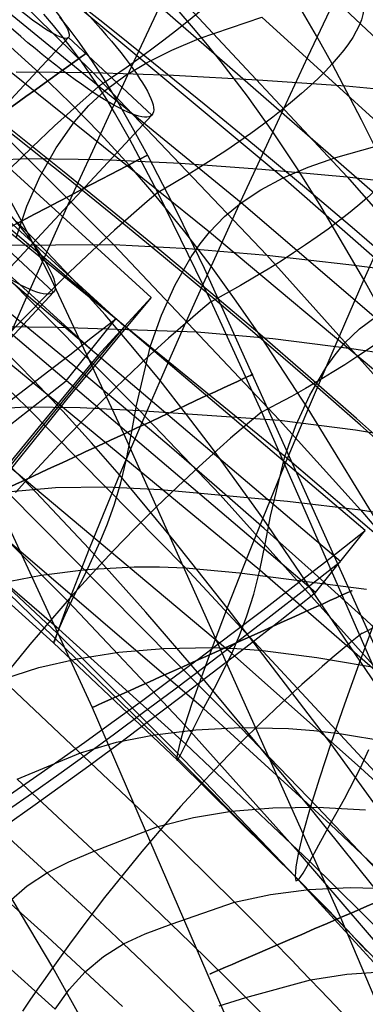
# Model space of a CAD drawing. Extents: x -919 to -345, y -585 to -19.
# Tile 112 of 123: x -454 to -442, y -172 to -138. Entities that reach past the tile are written whole.
import ezdxf

# ---------------------------------------------------------------- set-up
doc = ezdxf.new("R2010")
doc.units = 0
for name, color, linetype in [('LIMES_EST', 7, 'CONTINUOUS'), ('SCHIUMATO', 84, 'CONTINUOUS'), ('TELAIO', 3, 'CONTINUOUS')]:
    doc.layers.add(name, color=color, linetype=linetype)

msp = doc.modelspace()

# ---------------------------------------------------------------- linework, layer by layer
at = {"layer": 'LIMES_EST'}
for p, q in [((-466.242, -131.804, -36.09), (-449.21, -147.328, -36.291)), ((-467.177, -132.822, -36.674), (-450.147, -148.349, -36.863)), ((-468.112, -133.84, -37.257), (-451.085, -149.371, -37.435)), ((-465.819, -152.925, 9.532), (-452.107, -138.205, 12.916)), ((-449.179, -140.93, 12.916), (-452.107, -138.205, 12.916)), ((-449.179, -140.93, 12.916), (-462.838, -155.607, 9.545)), ((-441.694, -155.513, 221.808), (-459.207, -140.646, 223.488)), ((-442.564, -156.601, 222.365), (-460.076, -141.733, 224.047)), ((-443.434, -157.689, 222.921), (-460.946, -142.82, 224.606)), ((-455.561, -144.419, 52.279), (-452.634, -147.145, 52.279)), ((-466.806, -162.358, 48.784), (-452.634, -147.145, 52.279)), ((-449.21, -147.328, -36.291), (-451.085, -149.371, -37.435)), ((-452.19, -150.254, 223.763), (-450.451, -148.079, 222.648)), ((-443.434, -157.689, 222.921), (-441.694, -155.513, 221.808))]:
    msp.add_line(p, q, dxfattribs=at)
at = {"layer": 'LIMES_EST', "extrusion": (0.67183, 0.721909, 0.165808)}
for radius in [7, 3]:
    msp.add_circle((239.808, 80.581, -401.368), radius, dxfattribs=at)
at = {"layer": 'LIMES_EST', "extrusion": (0.672193, 0.721569, 0.165815)}
msp.add_circle((237.893, 120.567, -401.764), 7, dxfattribs=at)
at = {"layer": 'LIMES_EST', "extrusion": (-0.695577, 0.717164, 0.042999)}
msp.add_arc((109.313, 84.383, 205.241), 341.258, 337.69116, 22.17396, dxfattribs=at)
at = {"layer": 'LIMES_EST', "extrusion": (-0.696044, 0.716702, 0.043137)}
msp.add_arc((111.391, 84.811, 217.009), 340.189, 352.82269, 22.22502, dxfattribs=at)
at = {"layer": 'LIMES_EST', "extrusion": (-0.696183, 0.716564, 0.043175)}
msp.add_arc((109.116, 84.338, 205.492), 342.775, 337.6914, 22.17111, dxfattribs=at)
at = {"layer": 'LIMES_EST', "extrusion": (-0.696784, 0.715969, 0.04335)}
msp.add_arc((108.921, 84.293, 205.741), 344.292, 337.6916, 22.16829, dxfattribs=at)
at = {"layer": 'LIMES_EST', "extrusion": (-0.697235, 0.715522, 0.043483)}
msp.add_arc((110.976, 84.716, 217.502), 343.231, 352.79776, 22.21911, dxfattribs=at)
at = {"layer": 'SCHIUMATO'}
for p, q in [((-444.569, -143.132, 199.083), (-459.014, -131.089, 200.283)), ((-446.048, -144.004, 192.383), (-460.439, -132.252, 193.213)), ((-457.553, -133.222, 283.105), (-451.255, -139.438, 282.405)), ((-447.155, -145.033, 186.138), (-461.496, -133.517, 186.532)), ((-437.988, -146.635, 205.762), (-452.35, -134.104, 207.218)), ((-442.396, -136.1, -32.745), (-443.715, -138.893, -25.081)), ((-448.66, -136.324, 294.172), (-442.328, -143.102, 293.564)), ((-448.729, -136.729, -17.095), (-449.906, -139.244, -9.417)), ((-443.403, -138.151, -41.556), (-443.983, -137.163, -41.514)), ((-433.232, -145.864, 221.156), (-442.787, -136.851, 222.382)), ((-452.633, -137.79, -46.994), (-452.975, -137.383, -46.994)), ((-447.719, -137.876, -17.161), (-448.219, -137.298, -17.127)), ((-447.517, -138.244, 206.711), (-445.327, -137.488, 214.349)), ((-435.786, -146.172, 213.241), (-445.327, -137.488, 214.349)), ((-444.515, -152.908, 169.707), (-463.394, -137.56, 170.263)), ((-452.3, -138.204, -46.994), (-452.633, -137.79, -46.994)), ((-451.974, -138.625, -46.994), (-452.3, -138.204, -46.994)), ((-447.229, -138.462, -17.197), (-447.719, -137.876, -17.161)), ((-442.855, -139.131, -41.602), (-443.403, -138.151, -41.556)), ((-453.139, -139.446, -1.641), (-454.262, -138.429, -1.611)), ((-448.477, -138.65, 203.039), (-447.517, -138.244, 206.711)), ((-446.75, -139.057, -17.235), (-447.229, -138.462, -17.197)), ((-451.658, -139.054, -46.994), (-451.974, -138.625, -46.994)), ((-449.349, -139.084, 199.467), (-448.477, -138.65, 203.039)), ((-443.715, -138.893, -25.081), (-444.939, -141.512, -17.394)), ((-451.352, -139.489, -46.994), (-451.658, -139.054, -46.994)), ((-449.906, -139.244, -9.417), (-450.989, -141.584, -1.723)), ((-450.131, -139.556, 196), (-449.349, -139.084, 199.467)), ((-445.823, -140.27, -17.314), (-446.75, -139.057, -17.235)), ((-441.819, -141.096, -41.689), (-442.855, -139.131, -41.602)), ((-456.533, -139.48, 270.909), (-450.529, -145.472, 270.112)), ((-453.948, -139.413, 276.693), (-451.255, -139.438, 282.405)), ((-452.047, -140.498, -1.678), (-453.139, -139.446, -1.641)), ((-451.055, -139.931, -46.994), (-451.352, -139.489, -46.994)), ((-451.255, -139.438, 282.405), (-448.429, -139.532, 288.134)), ((-451.255, -139.438, 282.405), (-445.152, -145.845, 281.687)), ((-450.816, -140.06, 192.645), (-450.131, -139.556, 196)), ((-448.429, -139.532, 288.134), (-445.467, -139.688, 293.871)), ((-451.055, -139.931, -46.994), (-451.819, -140.602, -47.083)), ((-450.769, -140.38, -46.994), (-451.055, -139.931, -46.994)), ((-445.467, -139.688, 293.871), (-442.377, -139.906, 299.591)), ((-442.377, -139.906, 299.591), (-439.182, -140.203, 305.307)), ((-451.4, -140.593, 189.407), (-450.816, -140.06, 192.645)), ((-444.939, -141.512, -17.394), (-445.823, -140.27, -17.314)), ((-451.819, -140.602, -47.083), (-452.596, -141.31, -47.144)), ((-450.989, -141.584, -1.723), (-452.047, -140.498, -1.678)), ((-451.912, -141.174, 186.258), (-451.4, -140.593, 189.407)), ((-450.493, -140.835, -46.994), (-450.769, -140.38, -46.994)), ((-449.963, -141.759, -46.995), (-450.493, -140.835, -46.994)), ((-452.596, -141.31, -47.144), (-453.383, -142.051, -47.176)), ((-452.546, -142.076, 182.031), (-451.912, -141.174, 186.258)), ((-440.839, -143.083, -41.763), (-441.819, -141.096, -41.689)), ((-445.393, -156.905, 154.633), (-464.09, -141.464, 155.026)), ((-450.989, -141.584, -1.723), (-451.976, -143.745, 5.972)), ((-449.965, -142.702, -1.776), (-450.989, -141.584, -1.723)), ((-444.939, -141.512, -17.394), (-446.069, -143.958, -9.686)), ((-444.095, -142.78, -17.474), (-444.939, -141.512, -17.394)), ((-448.971, -143.645, -46.995), (-449.963, -141.759, -46.995)), ((-442.724, -142.413, 206.226), (-440.52, -141.801, 213.784)), ((-453.383, -142.051, -47.176), (-454.178, -142.826, -47.179)), ((-453.101, -143.074, 177.91), (-452.546, -142.076, 182.031)), ((-458.328, -142.654, 258.958), (-453.509, -142.453, 270.512)), ((-453.509, -142.453, 270.512), (-450.899, -142.486, 276.315)), ((-450.899, -142.486, 276.315), (-448.178, -142.618, 282.049)), ((-448.977, -143.852, -1.836), (-449.965, -142.702, -1.776)), ((-448.178, -142.618, 282.049), (-445.322, -142.826, 287.801)), ((-443.691, -142.756, 202.602), (-442.724, -142.413, 206.226)), ((-445.322, -142.826, 287.801), (-442.328, -143.102, 293.564)), ((-444.569, -143.132, 199.083), (-443.691, -142.756, 202.602)), ((-443.286, -144.07, -17.552), (-444.095, -142.78, -17.474)), ((-453.568, -144.129, 173.891), (-453.101, -143.074, 177.91)), ((-445.357, -143.55, 195.672), (-444.569, -143.132, 199.083)), ((-435.136, -151.43, 198.363), (-444.569, -143.132, 199.083)), ((-442.328, -143.102, 293.564), (-439.203, -143.448, 299.313)), ((-442.328, -143.102, 293.564), (-436.214, -150.076, 292.935)), ((-451.976, -143.745, 5.972), (-452.871, -145.73, 13.679)), ((-448.97, -143.644, -46.995), (-449.347, -143.963, -47.04)), ((-447.102, -147.476, -46.995), (-448.971, -143.645, -46.995)), ((-446.048, -144.004, 192.383), (-445.357, -143.55, 195.672)), ((-449.347, -143.963, -47.04), (-449.727, -144.291, -47.078)), ((-448.023, -145.029, -1.899), (-448.977, -143.852, -1.836)), ((-446.069, -143.958, -9.686), (-447.104, -146.231, -1.965)), ((-446.637, -144.491, 189.22), (-446.048, -144.004, 192.383)), ((-436.62, -152.089, 191.901), (-446.048, -144.004, 192.383)), ((-441.738, -146.703, -17.698), (-443.286, -144.07, -17.552)), ((-446.375, -159.822, 139.013), (-464.887, -144.32, 139.314)), ((-453.938, -145.203, 169.972), (-453.568, -144.129, 173.891)), ((-449.727, -144.291, -47.078), (-450.496, -144.973, -47.134)), ((-440.619, -144.181, -25.413), (-441.738, -146.703, -17.698)), ((-452.871, -145.73, 13.679), (-453.937, -144.665, 13.714)), ((-447.155, -145.033, 186.138), (-446.637, -144.491, 189.22)), ((-450.496, -144.973, -47.134), (-451.273, -145.688, -47.161)), ((-447.104, -146.231, -1.965), (-448.023, -145.029, -1.899)), ((-447.485, -145.451, 184.039), (-447.155, -145.033, 186.138)), ((-437.734, -152.945, 185.935), (-447.155, -145.033, 186.138)), ((-455.385, -145.494, 258.528), (-450.529, -145.472, 270.112)), ((-450.529, -145.472, 270.112), (-447.897, -145.606, 275.933)), ((-450.529, -145.472, 270.112), (-444.702, -151.638, 269.302)), ((-447.798, -145.905, 181.952), (-447.485, -145.451, 184.039)), ((-459.308, -145.657, 248.545), (-453.589, -151.168, 247.671)), ((-455.385, -145.494, 258.528), (-449.621, -151.298, 257.665)), ((-452.871, -145.73, 13.679), (-453.675, -147.535, 21.401)), ((-451.834, -146.823, 13.637), (-452.871, -145.73, 13.679)), ((-451.273, -145.688, -47.161), (-452.058, -146.435, -47.159)), ((-447.897, -145.606, 275.933), (-445.152, -145.845, 281.687)), ((-448.365, -146.892, 177.826), (-447.798, -145.905, 181.952)), ((-445.152, -145.845, 281.687), (-442.269, -146.168, 287.463)), ((-445.152, -145.845, 281.687), (-439.245, -152.434, 280.951)), ((-452.058, -146.435, -47.159), (-452.848, -147.212, -47.128)), ((-447.104, -146.231, -1.965), (-448.046, -148.327, 5.755)), ((-446.219, -147.456, -2.031), (-447.104, -146.231, -1.965)), ((-442.269, -146.168, 287.463), (-439.246, -146.567, 293.252)), ((-450.827, -147.941, 13.589), (-451.834, -146.823, 13.637)), ((-441.738, -146.703, -17.698), (-442.765, -149.055, -9.964)), ((-438.784, -152.072, -17.934), (-441.738, -146.703, -17.698)), ((-448.845, -147.949, 173.78), (-448.365, -146.892, 177.826)), ((-453.675, -147.535, 21.401), (-454.391, -149.158, 29.135)), ((-452.848, -147.212, -47.128), (-453.64, -148.016, -47.068)), ((-447.102, -147.475, -46.995), (-447.472, -147.783, -47.038)), ((-445.325, -151.35, -46.996), (-447.102, -147.476, -46.995)), ((-445.36, -148.7, -2.095), (-446.219, -147.456, -2.031)), ((-447.472, -147.783, -47.038), (-447.844, -148.1, -47.075)), ((-453.64, -148.016, -47.068), (-454.432, -148.847, -46.978)), ((-449.847, -149.084, 13.538), (-450.827, -147.941, 13.589)), ((-449.227, -149.03, 169.834), (-448.845, -147.949, 173.78)), ((-447.844, -148.1, -47.075), (-448.597, -148.759, -47.127)), ((-441.9, -148.434, 189.052), (-441.311, -147.994, 192.139)), ((-454.553, -148.354, 252.977), (-452.485, -148.378, 258.097)), ((-452.485, -148.378, 258.097), (-447.594, -148.534, 269.708)), ((-448.046, -148.327, 5.755), (-448.894, -150.249, 13.484)), ((-447.594, -148.534, 269.708), (-444.942, -148.769, 275.548)), ((-442.418, -148.938, 186.034), (-441.9, -148.434, 189.052)), ((-448.597, -148.759, -47.127), (-449.358, -149.45, -47.15)), ((-443.7, -151.236, -2.22), (-445.36, -148.7, -2.095)), ((-444.942, -148.769, 275.548), (-442.173, -149.117, 281.322)), ((-453.339, -150.228, 29.102), (-454.391, -149.158, 29.135)), ((-448.894, -150.249, 13.484), (-449.847, -149.084, 13.538)), ((-449.72, -151.118, 162.234), (-449.227, -149.03, 169.834)), ((-442.765, -149.055, -9.964), (-443.7, -151.236, -2.22)), ((-442.75, -149.338, 183.963), (-442.418, -148.938, 186.034)), ((-442.173, -149.117, 281.322), (-439.265, -149.555, 287.12)), ((-449.358, -149.45, -47.15), (-450.125, -150.172, -47.146)), ((-443.064, -149.779, 181.889), (-442.75, -149.338, 183.963)), ((-443.637, -150.757, 177.756), (-443.064, -149.779, 181.889)), ((-447.366, -161.757, 122.909), (-461.073, -150.027, 123.145)), ((-452.31, -151.319, 29.064), (-453.339, -150.228, 29.102)), ((-450.125, -150.172, -47.146), (-450.896, -150.923, -47.112)), ((-448.894, -150.249, 13.484), (-449.651, -151.994, 21.226)), ((-447.967, -151.434, 13.43), (-448.894, -150.249, 13.484)), ((-450.896, -150.923, -47.112), (-451.669, -151.701, -47.049)), ((-444.124, -151.818, 173.681), (-443.637, -150.757, 177.756)), ((-452.443, -158.973, 106.984), (-461.512, -151.148, 107.103)), ((-455.376, -151.264, 242.728), (-453.589, -151.168, 247.671)), ((-453.589, -151.168, 247.671), (-451.701, -151.196, 252.54)), ((-453.589, -151.168, 247.671), (-448.006, -156.822, 246.79)), ((-451.303, -152.43, 29.022), (-452.31, -151.319, 29.064)), ((-451.701, -151.196, 252.54), (-449.621, -151.298, 257.665)), ((-449.895, -152.092, 158.494), (-449.72, -151.118, 162.234)), ((-449.621, -151.298, 257.665), (-444.702, -151.638, 269.302)), ((-449.621, -151.298, 257.665), (-446.791, -154.251, 257.233)), ((-445.324, -151.349, -46.996), (-445.686, -151.648, -47.037)), ((-435.053, -174.773, -46.997), (-445.325, -151.35, -46.996)), ((-443.7, -151.236, -2.22), (-444.541, -153.244, 5.521)), ((-437.383, -161.566, -2.628), (-443.7, -151.236, -2.22)), ((-447.06, -152.636, 13.375), (-447.967, -151.434, 13.43)), ((-445.686, -151.648, -47.037), (-446.05, -151.954, -47.071)), ((-444.702, -151.638, 269.302), (-442.033, -151.976, 275.158)), ((-444.702, -151.638, 269.302), (-441.857, -154.781, 268.892)), ((-453.439, -153.969, 44.558), (-455.563, -151.85, 44.616)), ((-451.669, -151.701, -47.049), (-452.44, -152.504, -46.956)), ((-449.651, -151.994, 21.226), (-450.316, -153.56, 28.978)), ((-446.05, -151.954, -47.071), (-446.417, -152.269, -47.099)), ((-444.515, -152.908, 169.707), (-444.124, -151.818, 173.681)), ((-442.033, -151.976, 275.158), (-439.245, -152.434, 280.951)), ((-450.069, -153.001, 154.731), (-449.895, -152.092, 158.494)), ((-446.417, -152.269, -47.099), (-446.786, -152.592, -47.12)), ((-452.44, -152.504, -46.956), (-453.209, -153.33, -46.835)), ((-450.316, -153.56, 28.978), (-451.303, -152.43, 29.022)), ((-446.786, -152.592, -47.12), (-447.528, -153.26, -47.14)), ((-445.292, -155.079, 13.268), (-447.06, -152.636, 13.375)), ((-450.27, -153.832, 150.906), (-450.069, -153.001, 154.731)), ((-445.024, -155.011, 162.105), (-444.515, -152.908, 169.707)), ((-439.877, -156.875, 169.584), (-444.515, -152.908, 169.707)), ((-453.209, -153.33, -46.835), (-453.971, -154.175, -46.685)), ((-447.528, -153.26, -47.14), (-448.276, -153.959, -47.133)), ((-444.541, -153.244, 5.521), (-445.292, -155.079, 13.268)), ((-450.316, -153.56, 28.978), (-450.892, -154.946, 36.733)), ((-448.398, -155.868, 28.886), (-450.316, -153.56, 28.978)), ((-454.258, -154.154, 237.291), (-452.566, -154.002, 242.289)), ((-451.382, -156.151, 44.487), (-453.439, -153.969, 44.558)), ((-452.566, -154.002, 242.289), (-450.773, -153.97, 247.232)), ((-450.773, -153.97, 247.232), (-448.878, -154.07, 252.103)), ((-450.497, -154.589, 147.02), (-450.27, -153.832, 150.906)), ((-448.276, -153.959, -47.133), (-449.027, -154.686, -47.096)), ((-448.878, -154.07, 252.103), (-444.423, -154.473, 262.935)), ((-454.258, -154.154, 237.291), (-446.074, -162.427, 235.964)), ((-446.791, -154.251, 257.233), (-438.592, -163.38, 255.924)), ((-457.295, -154.732, 227.425), (-449.088, -162.68, 226.158)), ((-450.741, -155.274, 143.081), (-450.497, -154.589, 147.02)), ((-449.027, -154.686, -47.096), (-449.779, -155.438, -47.03)), ((-444.423, -154.473, 262.935), (-441.857, -154.781, 268.892)), ((-441.857, -154.781, 268.892), (-439.178, -155.228, 274.764)), ((-441.857, -154.781, 268.892), (-433.623, -164.483, 267.64)), ((-452.505, -159.117, 75.533), (-456.873, -155.014, 75.62)), ((-450.892, -154.946, 36.733), (-451.382, -156.151, 44.487)), ((-445.292, -155.079, 13.268), (-445.956, -156.738, 21.026)), ((-438.515, -165.029, 12.889), (-445.292, -155.079, 13.268)), ((-445.208, -155.991, 158.381), (-445.024, -155.011, 162.105)), ((-452.634, -159.452, 90.999), (-457.073, -155.442, 91.068)), ((-450.993, -155.892, 139.1), (-450.741, -155.274, 143.081)), ((-449.779, -155.438, -47.03), (-450.529, -156.215, -46.936)), ((-452.105, -158.01, 60.003), (-454.221, -155.884, 60.064)), ((-451.382, -156.151, 44.487), (-451.786, -157.173, 52.237)), ((-451.482, -156.945, 131.059), (-450.993, -155.892, 139.1)), ((-449.39, -158.378, 44.407), (-451.382, -156.151, 44.487)), ((-446.534, -158.219, 28.793), (-448.398, -155.868, 28.886)), ((-445.393, -156.905, 154.633), (-445.208, -155.991, 158.381)), ((-450.529, -156.215, -46.936), (-451.274, -157.013, -46.812)), ((-453.07, -157.074, 231.897), (-451.494, -156.879, 236.854)), ((-451.494, -156.879, 236.854), (-449.801, -156.787, 241.848)), ((-449.801, -156.787, 241.848), (-448.915, -156.787, 244.332)), ((-448.915, -156.787, 244.332), (-448.006, -156.822, 246.79)), ((-448.006, -156.822, 246.79), (-446.108, -156.994, 251.663)), ((-448.006, -156.822, 246.79), (-439.894, -165.553, 245.472)), ((-445.956, -156.738, 21.026), (-446.534, -158.219, 28.793)), ((-454.53, -157.354, 227.006), (-453.07, -157.074, 231.897)), ((-451.786, -157.173, 52.237), (-452.105, -158.01, 60.003)), ((-451.274, -157.013, -46.812), (-452.014, -157.83, -46.66)), ((-451.908, -157.79, 123.002), (-451.482, -156.945, 131.059)), ((-446.108, -156.994, 251.663), (-441.644, -157.571, 262.509)), ((-445.607, -157.742, 150.817), (-445.393, -156.905, 154.633)), ((-440.811, -160.887, 154.536), (-445.393, -156.905, 154.633)), ((-452.014, -157.83, -46.66), (-452.744, -158.663, -46.48)), ((-452.225, -158.465, 114.998), (-451.908, -157.79, 123.002)), ((-445.848, -158.505, 146.934), (-445.607, -157.742, 150.817)), ((-457.159, -158.167, 217.282), (-448.971, -165.902, 216.14)), ((-452.105, -158.01, 60.003), (-452.341, -158.657, 67.794)), ((-448.025, -162.343, 59.864), (-452.105, -158.01, 60.003)), ((-446.534, -158.219, 28.793), (-447.03, -159.519, 36.56)), ((-442.896, -162.986, 28.614), (-446.534, -158.219, 28.793)), ((-452.443, -158.973, 106.984), (-452.225, -158.465, 114.998)), ((-447.444, -160.639, 44.325), (-449.39, -158.378, 44.407)), ((-446.107, -159.197, 142.995), (-445.848, -158.505, 146.934)), ((-441.214, -158.308, 5.314), (-441.856, -160.04, 13.071)), ((-452.744, -158.663, -46.48), (-453.463, -159.511, -46.273)), ((-452.341, -158.657, 67.794), (-452.505, -159.117, 75.533)), ((-452.505, -159.117, 75.533), (-452.606, -159.387, 83.194)), ((-452.579, -159.308, 98.918), (-452.443, -158.973, 106.984)), ((-448.286, -163.326, 75.418), (-452.505, -159.117, 75.533)), ((-447.99, -163.002, 106.89), (-452.443, -158.973, 106.984)), ((-446.375, -159.822, 139.013), (-446.107, -159.197, 142.995)), ((-441.807, -159.116, -46.996), (-442.154, -159.396, -47.034)), ((-453.463, -159.511, -46.273), (-454.17, -160.369, -46.039)), ((-452.634, -159.452, 90.999), (-452.579, -159.308, 98.918)), ((-452.606, -159.387, 83.194), (-452.634, -159.452, 90.999)), ((-448.286, -163.563, 90.905), (-452.634, -159.452, 90.999)), ((-450.347, -159.78, 231.462), (-448.776, -159.644, 236.41)), ((-448.776, -159.644, 236.41), (-447.085, -159.615, 241.401)), ((-447.03, -159.519, 36.56), (-447.444, -160.639, 44.325)), ((-447.085, -159.615, 241.401), (-446.199, -159.649, 243.884)), ((-442.154, -159.396, -47.034), (-442.504, -159.684, -47.065)), ((-451.802, -160.008, 226.583), (-450.347, -159.78, 231.462)), ((-446.901, -160.891, 130.969), (-446.375, -159.822, 139.013)), ((-441.856, -163.833, 138.925), (-446.375, -159.822, 139.013)), ((-446.199, -159.649, 243.884), (-445.29, -159.719, 246.343)), ((-445.29, -159.719, 246.343), (-443.39, -159.965, 251.22)), ((-443.39, -159.965, 251.22), (-438.917, -160.716, 262.079)), ((-442.855, -159.98, -47.089), (-443.208, -160.283, -47.107)), ((-442.504, -159.684, -47.065), (-442.855, -159.98, -47.089)), ((-454.416, -160.727, 216.896), (-453.149, -160.318, 221.762)), ((-453.149, -160.318, 221.762), (-451.802, -160.008, 226.583)), ((-443.208, -160.283, -47.107), (-443.562, -160.593, -47.117)), ((-441.856, -160.04, 13.071), (-442.416, -161.6, 20.838)), ((-447.444, -160.639, 44.325), (-447.776, -161.581, 52.086)), ((-443.623, -165.236, 44.164), (-447.444, -160.639, 44.325)), ((-443.562, -160.593, -47.117), (-443.918, -160.911, -47.121)), ((-447.366, -161.757, 122.909), (-446.901, -160.891, 130.969)), ((-443.918, -160.911, -47.121), (-444.631, -161.566, -47.107)), ((-447.776, -161.581, 52.086), (-448.025, -162.343, 59.864)), ((-444.631, -161.566, -47.107), (-445.346, -162.248, -47.065)), ((-442.416, -161.6, 20.838), (-442.896, -162.986, 28.614)), ((-447.726, -162.46, 114.904), (-447.366, -161.757, 122.909)), ((-442.921, -165.812, 122.815), (-447.366, -161.757, 122.909)), ((-448.025, -162.343, 59.864), (-448.191, -162.925, 67.665)), ((-444.04, -166.793, 59.722), (-448.025, -162.343, 59.864)), ((-445.346, -162.248, -47.065), (-446.059, -162.954, -46.994)), ((-450.427, -162.942, 221.353), (-449.088, -162.68, 226.158)), ((-449.088, -162.68, 226.158), (-447.64, -162.505, 231.025)), ((-449.088, -162.68, 226.158), (-442.992, -168.825, 225.338)), ((-447.99, -163.002, 106.89), (-447.726, -162.46, 114.904)), ((-447.64, -162.505, 231.025), (-446.074, -162.427, 235.964)), ((-446.074, -162.427, 235.964), (-444.387, -162.461, 240.95)), ((-446.074, -162.427, 235.964), (-443.374, -165.217, 235.549)), ((-444.387, -162.461, 240.95), (-443.502, -162.528, 243.434)), ((-443.502, -162.528, 243.434), (-442.593, -162.633, 245.893)), ((-442.593, -162.633, 245.893), (-440.691, -162.954, 250.775)), ((-451.684, -163.306, 216.511), (-450.427, -162.942, 221.353)), ((-448.191, -162.925, 67.665), (-448.286, -163.326, 75.418)), ((-448.176, -163.376, 98.825), (-447.99, -163.002, 106.89)), ((-443.633, -167.123, 106.794), (-447.99, -163.002, 106.89)), ((-446.059, -162.954, -46.994), (-446.77, -163.683, -46.895)), ((-442.896, -162.986, 28.614), (-443.298, -164.198, 36.391)), ((-435.867, -172.715, 28.283), (-442.896, -162.986, 28.614)), ((-453.912, -164.233, 207.051), (-451.684, -163.306, 216.511)), ((-448.286, -163.326, 75.418), (-448.321, -163.544, 83.091)), ((-444.157, -167.647, 75.298), (-448.286, -163.326, 75.418)), ((-448.286, -163.563, 90.905), (-448.176, -163.376, 98.825)), ((-441.856, -163.833, 138.925), (-441.571, -163.199, 142.91)), ((-448.321, -163.544, 83.091), (-448.286, -163.563, 90.905)), ((-444.033, -167.772, 90.808), (-448.286, -163.563, 90.905)), ((-446.77, -163.683, -46.895), (-447.475, -164.431, -46.767)), ((-452.664, -170.843, -44.802), (-456.824, -163.859, -44.862)), ((-442.417, -164.922, 130.877), (-441.856, -163.833, 138.925)), ((-437.429, -167.952, 138.837), (-441.856, -163.833, 138.925)), ((-453.912, -164.233, 207.051), (-449.838, -168.034, 206.565)), ((-447.475, -164.431, -46.767), (-448.172, -165.197, -46.612)), ((-443.298, -164.198, 36.391), (-443.623, -165.236, 44.164)), ((-455.582, -165.04, 198.984), (-451.507, -168.759, 198.509)), ((-442.921, -165.812, 122.815), (-442.417, -164.922, 130.877)), ((-448.172, -165.197, -46.612), (-448.859, -165.978, -46.429)), ((-447.719, -165.58, 220.964), (-446.383, -165.364, 225.758)), ((-446.383, -165.364, 225.758), (-444.938, -165.24, 230.616)), ((-444.938, -165.24, 230.616), (-443.374, -165.217, 235.549)), ((-443.623, -165.236, 44.164), (-443.871, -166.102, 51.934)), ((-439.89, -169.91, 44.011), (-443.623, -165.236, 44.164)), ((-443.374, -165.217, 235.549), (-441.688, -165.314, 240.531)), ((-443.374, -165.217, 235.549), (-439.968, -168.821, 235.176)), ((-448.971, -165.902, 216.14), (-447.719, -165.58, 220.964)), ((-443.323, -166.545, 114.807), (-442.921, -165.812, 122.815)), ((-438.571, -169.971, 122.72), (-442.921, -165.812, 122.815)), ((-456.938, -166.116, 191.171), (-452.851, -169.768, 190.761)), ((-451.187, -166.756, 206.731), (-448.971, -165.902, 216.14)), ((-448.859, -165.978, -46.429), (-449.534, -166.772, -46.219)), ((-448.971, -165.902, 216.14), (-446.277, -168.554, 215.776)), ((-443.871, -166.102, 51.934), (-444.04, -166.793, 59.722)), ((-443.633, -167.123, 106.794), (-443.323, -166.545, 114.807)), ((-452.096, -167.137, 202.501), (-451.187, -166.756, 206.731)), ((-449.534, -166.772, -46.219), (-450.195, -167.576, -45.983)), ((-444.04, -166.793, 59.722), (-444.131, -167.308, 67.534)), ((-440.147, -171.326, 59.585), (-444.04, -166.793, 59.722)), ((-452.852, -167.509, 198.679), (-452.096, -167.137, 202.501)), ((-443.869, -167.538, 98.73), (-443.633, -167.123, 106.794)), ((-439.373, -171.345, 106.698), (-443.633, -167.123, 106.794)), ((-453.555, -167.978, 194.805), (-452.852, -167.509, 198.679)), ((-450.195, -167.576, -45.983), (-450.841, -168.388, -45.722)), ((-444.131, -167.308, 67.534), (-444.157, -167.647, 75.298)), ((-444.033, -167.772, 90.808), (-443.869, -167.538, 98.73)), ((-444.157, -167.647, 75.298), (-444.127, -167.807, 82.985)), ((-440.124, -172.057, 75.183), (-444.157, -167.647, 75.298)), ((-444.127, -167.807, 82.985), (-444.033, -167.772, 90.808)), ((-439.877, -172.078, 90.714), (-444.033, -167.772, 90.808)), ((-454.199, -168.542, 190.909), (-453.555, -167.978, 194.805)), ((-449.838, -168.034, 206.565), (-448.503, -169.321, 206.362)), ((-446.277, -168.554, 215.776), (-445.017, -168.279, 220.615)), ((-445.017, -168.279, 220.615), (-443.674, -168.113, 225.429)), ((-443.674, -168.113, 225.429), (-442.224, -168.042, 230.305)), ((-442.224, -168.042, 230.305), (-440.657, -168.075, 235.248)), ((-450.841, -168.388, -45.722), (-451.468, -169.205, -45.437)), ((-448.503, -169.321, 206.362), (-446.277, -168.554, 215.776)), ((-446.277, -168.554, 215.776), (-445.606, -169.231, 215.661)), ((-451.507, -168.759, 198.509), (-450.841, -169.385, 198.41)), ((-442.992, -168.825, 225.338), (-442.31, -169.545, 225.228)), ((-451.468, -169.205, -45.437), (-452.076, -170.024, -45.13)), ((-445.606, -169.231, 215.661), (-444.937, -169.911, 215.527)), ((-450.841, -169.385, 198.41), (-450.181, -170.011, 198.295)), ((-449.42, -169.667, 202.122), (-448.503, -169.321, 206.362)), ((-448.503, -169.321, 206.362), (-447.842, -169.967, 206.235)), ((-442.31, -169.545, 225.228), (-441.972, -169.906, 225.161)), ((-455.265, -169.891, 183.412), (-452.581, -172.308, 183.174)), ((-452.851, -169.768, 190.761), (-451.524, -170.995, 190.575)), ((-450.181, -170.011, 198.295), (-449.42, -169.667, 202.122)), ((-447.842, -169.967, 206.235), (-447.185, -170.612, 206.088)), ((-444.937, -169.911, 215.527), (-444.274, -170.593, 215.366)), ((-441.972, -169.906, 225.161), (-441.636, -170.267, 225.085)), ((-452.076, -170.024, -45.13), (-452.664, -170.843, -44.802)), ((-450.884, -170.454, 194.438), (-450.181, -170.011, 198.295)), ((-450.181, -170.011, 198.295), (-449.527, -170.635, 198.162)), ((-451.524, -170.995, 190.575), (-450.884, -170.454, 194.438)), ((-449.527, -170.635, 198.162), (-448.878, -171.258, 198.012)), ((-447.185, -170.612, 206.088), (-446.533, -171.258, 205.922)), ((-444.274, -170.593, 215.366), (-443.946, -170.933, 215.274)), ((-452.664, -170.843, -44.802), (-452.932, -171.225, -44.639)), ((-448.686, -177.935, -44.733), (-452.664, -170.843, -44.802)), ((-452.081, -171.612, 186.823), (-451.524, -170.995, 190.575)), ((-451.524, -170.995, 190.575), (-450.219, -172.217, 190.333)), ((-443.946, -170.933, 215.274), (-443.619, -171.272, 215.173)), ((-442.336, -171.075, 220.045), (-440.972, -170.985, 224.897)), ((-452.932, -171.225, -44.639), (-453.2, -171.61, -44.466)), ((-448.878, -171.258, 198.012), (-445.023, -175.006, 196.928)), ((-446.533, -171.258, 205.922), (-445.885, -171.901, 205.734)), ((-445.885, -171.901, 205.734), (-443.619, -171.272, 215.173)), ((-443.619, -171.272, 215.173), (-442.336, -171.075, 220.045)), ((-443.619, -171.272, 215.173), (-443.294, -171.61, 215.063)), ((-453.2, -171.61, -44.466), (-453.465, -171.995, -44.282)), ((-452.581, -172.308, 183.174), (-452.081, -171.612, 186.823)), ((-443.294, -171.61, 215.063), (-442.972, -171.946, 214.944)), ((-453.465, -171.995, -44.282), (-453.728, -172.381, -44.088)), ((-446.819, -172.195, 201.487), (-445.885, -171.901, 205.734)), ((-445.885, -171.901, 205.734), (-444.601, -173.184, 205.305)), ((-442.972, -171.946, 214.944), (-442.334, -172.615, 214.684))]:
    msp.add_line(p, q, dxfattribs=at)
at = {"layer": 'SCHIUMATO', "extrusion": (-0.496094, 0.84336, -0.206482)}
msp.add_arc((463.35, -11.267, 115.455), 12.918, 169.1458, 253.6977, dxfattribs=at)
at = {"layer": 'SCHIUMATO', "extrusion": (-0.421994, 0.871092, -0.251236)}
msp.add_arc((470.143, -16.351, 76.138), 12.912, 169.8676, 254.4321, dxfattribs=at)
at = {"layer": 'SCHIUMATO', "extrusion": (-0.39671, 0.879177, -0.263951)}
msp.add_arc((471.44, -19.856, 60.113), 12.836, 170.7246, 255.3265, dxfattribs=at)
at = {"layer": 'SCHIUMATO', "extrusion": (-0.384335, 0.883728, -0.267041)}
msp.add_arc((471.827, -22.57, 49.948), 12.737, 171.3069, 255.9494, dxfattribs=at)
at = {"layer": 'SCHIUMATO', "extrusion": (-0.371892, 0.890368, -0.262568)}
msp.add_arc((471.871, -26.988, 34.969), 12.536, 172.0091, 256.7406, dxfattribs=at)
at = {"layer": 'TELAIO'}
for p, q in [((-452.425, -137.494, -36.09), (-452.102, -137.907, -36.09)), ((-452.102, -137.907, -36.09), (-451.787, -138.327, -36.09)), ((-451.787, -138.327, -36.09), (-451.481, -138.756, -36.09)), ((-451.481, -138.756, -36.09), (-451.184, -139.193, -36.09)), ((-451.184, -139.193, -36.09), (-450.895, -139.637, -36.09)), ((-450.895, -139.637, -36.09), (-450.344, -140.537, -36.09)), ((-450.344, -140.537, -36.09), (-449.825, -141.442, -36.09)), ((-449.825, -141.442, -36.09), (-449.336, -142.335, -36.09)), ((-449.336, -142.335, -36.09), (-448.281, -144.371, -36.09)), ((-454.176, -143.884, -41.09), (-453.761, -144.647, -41.09)), ((-454.176, -143.884, -31.09), (-453.761, -144.647, -31.09)), ((-448.281, -144.371, -36.09), (-447.343, -146.3, -36.09)), ((-453.761, -144.647, -41.09), (-452.811, -146.491, -41.09)), ((-453.761, -144.647, -31.09), (-452.811, -146.491, -31.09)), ((-452.811, -146.491, -41.09), (-450.17, -152.126, -41.09)), ((-452.811, -146.491, -31.09), (-450.17, -152.126, -31.09)), ((-447.343, -146.3, -36.09), (-437.965, -167.118, -36.09)), ((-457.342, -148.611, -36.09), (-451.277, -161.722, -36.09)), ((-450.17, -152.126, -41.09), (-442.558, -169.095, -41.09)), ((-450.17, -152.126, -31.09), (-442.558, -169.095, -31.09)), ((-451.277, -161.722, -36.09), (-443.164, -180.488, -36.09)), ((-442.558, -169.095, -41.09), (-438.542, -178.581, -41.09)), ((-442.558, -169.095, -31.09), (-438.542, -178.581, -31.09))]:
    msp.add_line(p, q, dxfattribs=at)
at = {"layer": 'TELAIO', "extrusion": (-0.582768, 0.812638, 3.47455e-14)}
msp.add_circle((452.753, -36.09, 150.35), 5, dxfattribs=at)
at = {"layer": 'TELAIO', "extrusion": (-0.463246, 0.886229, 8.59709e-14)}
msp.add_circle((469.143, -36.098, 82.012), 4.992, dxfattribs=at)
at = {"layer": 'TELAIO', "extrusion": (-0.420869, 0.907121, 8.10018e-15)}
msp.add_circle((472.384, -36.09, 51.466), 5, dxfattribs=at)
at = {"layer": 'TELAIO', "extrusion": (-0.410196, 0.911998, 9.59296e-15)}
msp.add_circle((472.902, -36.091, 37.622), 5, dxfattribs=at)
at = {"layer": 'TELAIO', "extrusion": (-0.395274, 0.918563, 2.79953e-14)}
msp.add_circle((473.356, -36.09, 19.607), 5, dxfattribs=at)
at = {"layer": 'TELAIO', "extrusion": (-1.27117e-16, -0.04013, 0.999194)}
msp.add_arc((-631.948, -357.63, 226.163), 291.855, 32.13766, 90, dxfattribs=at)
at = {"layer": 'TELAIO', "extrusion": (1.28822e-16, -0.04013, 0.999194)}
msp.add_arc((-631.948, -357.63, 221.271), 286.75, 32.13766, 90, dxfattribs=at)
at = {"layer": 'TELAIO', "extrusion": (-1.02904e-16, -0.04013, 0.999194)}
msp.add_arc((-631.948, -357.63, 231.268), 286.963, 32.13766, 90, dxfattribs=at)
at = {"layer": 'TELAIO', "extrusion": (-3.0222e-16, -0.04013, 0.999194)}
msp.add_arc((-631.948, -357.63, 226.376), 281.858, 32.13766, 90, dxfattribs=at)

doc.saveas('drawing.dxf')
